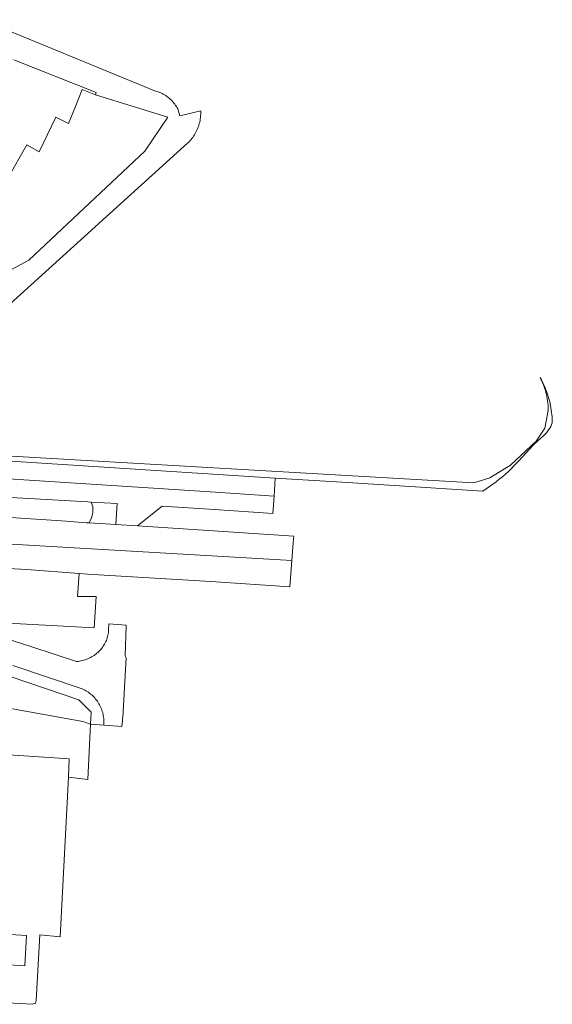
# Model space of a CAD drawing. Extents: x 154222 to 160093, y 456746 to 462495.
# Tile 85 of 254: x 158230 to 158305, y 460408 to 460547. Entities that reach past the tile are written whole.
import ezdxf

# ---------------------------------------------------------------- set-up
doc = ezdxf.new("R2010")
doc.units = 0
doc.header["$LTSCALE"] = 0.75
for name, color, linetype, lineweight in [('B-XX-GR-BEPLANTING_CULTUUR_BOSPLANTSOEN-GV', 252, 'CONTINUOUS', 18), ('B-XX-OG-TERREIN_CULTUURSCHEIDING-GV', 252, 'CONTINUOUS', 18), ('B-XX-OG-TERREIN_ERF-GV', 252, 'CONTINUOUS', 18), ('B-XX-VH-VERHARDING_ASFALT-GV', 252, 'CONTINUOUS', 18), ('B-XX-VH-VERHARDING_TEGEL-GV', 252, 'CONTINUOUS', 18)]:
    doc.layers.add(name, color=color, linetype=linetype, lineweight=lineweight)

msp = doc.modelspace()

# ---------------------------------------------------------------- linework, layer by layer
at = {"layer": 'B-XX-GR-BEPLANTING_CULTUUR_BOSPLANTSOEN-GV'}
msp.add_lwpolyline([(158212.254, 460444.057), (158236.597, 460442.429), (158236.479, 460439.825), (158239.24, 460439.495), (158239.597, 460447.373), (158238.511, 460447.744), (158220.356, 460450.989)], dxfattribs=at)
at = {"layer": 'B-XX-OG-TERREIN_CULTUURSCHEIDING-GV'}
for points in [[(158228.18, 460506.828), (158252.872, 460529.196), (158253.044, 460529.332), (158253.21, 460529.473), (158253.372, 460529.621), (158253.527, 460529.775), (158253.677, 460529.934), (158253.822, 460530.098), (158253.96, 460530.268), (158254.091, 460530.443), (158254.217, 460530.622), (158254.335, 460530.806), (158254.447, 460530.994), (158254.552, 460531.186), (158254.65, 460531.381), (158254.741, 460531.58), (158254.824, 460531.783), (158254.9, 460531.988), (158254.968, 460532.196), (158255.028, 460532.406), (158255.081, 460532.618), (158255.126, 460532.832), (158255.164, 460533.048), (158255.193, 460533.265), (158255.214, 460533.483), (158255.228, 460533.701), (158255.233, 460533.92), (158255.231, 460534.138), (158255.228, 460534.191), (158252.269, 460533.477), (158251.97, 460534.468), (158251.876, 460534.643), (158251.775, 460534.814), (158251.667, 460534.981), (158251.553, 460535.143), (158251.432, 460535.301), (158251.305, 460535.453), (158251.172, 460535.6), (158251.033, 460535.742), (158250.888, 460535.878), (158250.738, 460536.008), (158250.583, 460536.132), (158250.423, 460536.25), (158250.259, 460536.361), (158250.09, 460536.466), (158249.917, 460536.563), (158249.74, 460536.653), (158249.56, 460536.737), (158249.376, 460536.813), (158249.19, 460536.881), (158249.001, 460536.942), (158248.818, 460536.993), (158224.174, 460547.11)], [(158228.74, 460541.42), (158240.417, 460536.806), (158240.285, 460536.472), (158250.575, 460533.289), (158247.316, 460528.509), (158230.872, 460513.036), (158217.748, 460506.003)], [(158185.618, 460487.323), (158265.784, 460482.21), (158276.021, 460481.557), (158295.246, 460480.331), (158297.092, 460481.672), (158297.548, 460482.022), (158297.994, 460482.385), (158298.43, 460482.761), (158298.856, 460483.148), (158299.27, 460483.547), (158299.674, 460483.957), (158300.066, 460484.379), (158300.274, 460484.616), (158302.405, 460486.906), (158303.556, 460487.926), (158303.776, 460488.122), (158303.986, 460488.329), (158304.183, 460488.547), (158304.369, 460488.776), (158304.542, 460489.014), (158304.702, 460489.262), (158304.849, 460489.517), (158304.981, 460489.781), (158305.076, 460489.999), (158305.073, 460490.193), (158305.06, 460490.523), (158305.039, 460490.851), (158305.01, 460491.18), (158304.973, 460491.507), (158304.928, 460491.833), (158304.875, 460492.159), (158304.815, 460492.483), (158304.746, 460492.805), (158304.67, 460493.125), (158304.586, 460493.444), (158304.494, 460493.76), (158304.394, 460494.075), (158304.287, 460494.386), (158304.173, 460494.695), (158304.051, 460495.001), (158303.921, 460495.304), (158303.784, 460495.604), (158303.641, 460495.9), (158303.489, 460496.193), (158303.366, 460496.42), (158303.467, 460496.214), (158303.589, 460495.949), (158303.704, 460495.681), (158303.811, 460495.411), (158303.911, 460495.137), (158304.003, 460494.86), (158304.088, 460494.582), (158304.165, 460494.301), (158304.234, 460494.017), (158304.296, 460493.733), (158304.349, 460493.446), (158304.395, 460493.159), (158304.433, 460492.87), (158304.463, 460492.58), (158304.484, 460492.289), (158304.498, 460491.998), (158304.503, 460491.748), (158304.032, 460489.245), (158302.779, 460487.418), (158299.157, 460484.025), (158296.205, 460482.237), (158293.927, 460481.52), (158223.454, 460485.607)], [(158214.841, 460462.354), (158240.098, 460461.012), (158240.4, 460465.451), (158237.772, 460465.445), (158238, 460468.7), (158230.55, 460469.24), (158177.481, 460472.1)], [(158220.356, 460450.989), (158238.511, 460447.744), (158239.597, 460447.373), (158239.672, 460449.03), (158237.927, 460450.798), (158228.366, 460454.031)]]:
    msp.add_lwpolyline(points, dxfattribs=at)
msp.add_lwpolyline([(158149.579, 460487.156), (158146.032, 460487.442), (158146.081, 460486.701), (158146.098, 460484.196), (158150.899, 460484.1), (158156.279, 460483.991), (158157.952, 460483.877), (158184.495, 460479.505), (158186.199, 460479.408), (158236.15, 460476.08), (158238.97, 460475.88), (158239.433, 460475.851), (158239.759, 460476.574), (158239.916, 460477.297), (158239.911, 460478.18), (158239.714, 460478.797), (158239.244, 460478.824), (158187.278, 460481.777), (158157.886, 460486.546), (158151.64, 460486.935)], close=True, dxfattribs=at)
at = {"layer": 'B-XX-OG-TERREIN_ERF-GV'}
for points in [[(158217.748, 460506.003), (158230.872, 460513.036), (158247.316, 460528.509), (158250.575, 460533.289), (158240.285, 460536.472), (158238.401, 460537.216), (158237.367, 460534.593), (158236.502, 460532.41), (158234.676, 460533.284), (158232.335, 460528.391), (158230.574, 460529.39), (158227.898, 460524.671)], [(158226.989, 460407.933), (158231.344, 460407.681), (158231.825, 460407.832), (158231.892, 460408.228), (158232.397, 460417.509), (158235.303, 460417.216), (158236.479, 460439.825), (158236.597, 460442.429), (158212.254, 460444.057)], [(158227.512, 460417.619), (158230.505, 460417.437), (158230.272, 460413.117), (158227.279, 460413.299)]]:
    msp.add_lwpolyline(points, dxfattribs=at)
at = {"layer": 'B-XX-VH-VERHARDING_ASFALT-GV'}
for points in [[(158185.309, 460484.815), (158257.308, 460480.195), (158265.624, 460479.661), (158265.784, 460482.21), (158185.618, 460487.323)], [(158187.278, 460481.777), (158239.244, 460478.824), (158239.714, 460478.797), (158243.39, 460478.59), (158243.19, 460475.62), (158246.26, 460475.42), (158249.75, 460478.24), (158257.19, 460477.748), (158265.47, 460477.2), (158265.624, 460479.661), (158257.308, 460480.195), (158185.309, 460484.815)], [(158199.075, 460474.527), (158268.141, 460470.517), (158268.344, 460473.048), (158268.42, 460473.99), (158259.87, 460474.52), (158257.043, 460474.707), (158246.26, 460475.42), (158243.19, 460475.62), (158239.433, 460475.851), (158238.97, 460475.88), (158236.15, 460476.08), (158186.199, 460479.408)], [(158177.481, 460472.1), (158230.55, 460469.24), (158238, 460468.7), (158239.156, 460468.595), (158256.645, 460467.535), (158267.845, 460466.817), (158268.141, 460470.517), (158199.075, 460474.527)], [(158228.569, 460455.682), (158238.411, 460452.346), (158238.595, 460452.263), (158238.775, 460452.172), (158238.951, 460452.075), (158239.124, 460451.97), (158239.292, 460451.859), (158239.456, 460451.741), (158239.615, 460451.617), (158239.769, 460451.487), (158239.917, 460451.35), (158240.06, 460451.208), (158240.197, 460451.06), (158240.328, 460450.907), (158240.454, 460450.749), (158240.572, 460450.586), (158240.685, 460450.418), (158240.79, 460450.247), (158240.889, 460450.071), (158240.98, 460449.891), (158241.064, 460449.708), (158241.141, 460449.521), (158241.211, 460449.332), (158241.273, 460449.14), (158241.327, 460448.946), (158241.374, 460448.749), (158241.412, 460448.552), (158241.443, 460448.352), (158241.466, 460448.152), (158241.481, 460447.951), (158241.488, 460447.749), (158241.487, 460447.548), (158241.478, 460447.346), (158241.467, 460447.219), (158241.547, 460447.213), (158244.045, 460447.027), (158244.113, 460447.821), (158244.115, 460447.863), (158244.126, 460448.018), (158244.146, 460448.173), (158244.165, 460448.283), (158244.645, 460456.744), (158244.584, 460456.912), (158244.531, 460457.082), (158244.655, 460461.207), (158244.663, 460461.354), (158242.212, 460461.539), (158242.164, 460460.631), (158242.155, 460460.513), (158242.135, 460460.324), (158242.106, 460460.135), (158242.07, 460459.948), (158242.026, 460459.762), (158241.974, 460459.579), (158241.914, 460459.398), (158241.847, 460459.219), (158241.773, 460459.044), (158241.691, 460458.871), (158241.602, 460458.703), (158241.506, 460458.538), (158241.403, 460458.377), (158241.293, 460458.221), (158241.178, 460458.07), (158241.055, 460457.923), (158240.927, 460457.782), (158240.793, 460457.646), (158240.654, 460457.516), (158240.509, 460457.392), (158240.359, 460457.274), (158240.204, 460457.163), (158240.107, 460457.097), (158239.936, 460456.986), (158239.76, 460456.882), (158239.58, 460456.785), (158239.396, 460456.696), (158239.209, 460456.613), (158239.019, 460456.538), (158238.827, 460456.47), (158238.631, 460456.41), (158238.434, 460456.358), (158238.234, 460456.313), (158238.034, 460456.277), (158237.831, 460456.248), (158237.628, 460456.227), (158231.282, 460458.294), (158225.789, 460460.03)]]:
    msp.add_lwpolyline(points, dxfattribs=at)
at = {"layer": 'B-XX-VH-VERHARDING_TEGEL-GV'}
msp.add_lwpolyline([(158228.366, 460454.031), (158237.927, 460450.798), (158239.672, 460449.03), (158239.597, 460447.373), (158239.651, 460447.354), (158241.467, 460447.219), (158241.478, 460447.346), (158241.487, 460447.548), (158241.488, 460447.749), (158241.481, 460447.951), (158241.466, 460448.152), (158241.443, 460448.352), (158241.412, 460448.552), (158241.374, 460448.749), (158241.327, 460448.946), (158241.273, 460449.14), (158241.211, 460449.332), (158241.141, 460449.521), (158241.064, 460449.708), (158240.98, 460449.891), (158240.889, 460450.071), (158240.79, 460450.247), (158240.685, 460450.418), (158240.572, 460450.586), (158240.454, 460450.749), (158240.328, 460450.907), (158240.197, 460451.06), (158240.06, 460451.208), (158239.917, 460451.35), (158239.769, 460451.487), (158239.615, 460451.617), (158239.456, 460451.741), (158239.292, 460451.859), (158239.124, 460451.97), (158238.951, 460452.075), (158238.775, 460452.172), (158238.595, 460452.263), (158238.411, 460452.346), (158228.569, 460455.682)], dxfattribs=at)

doc.saveas('drawing.dxf')
